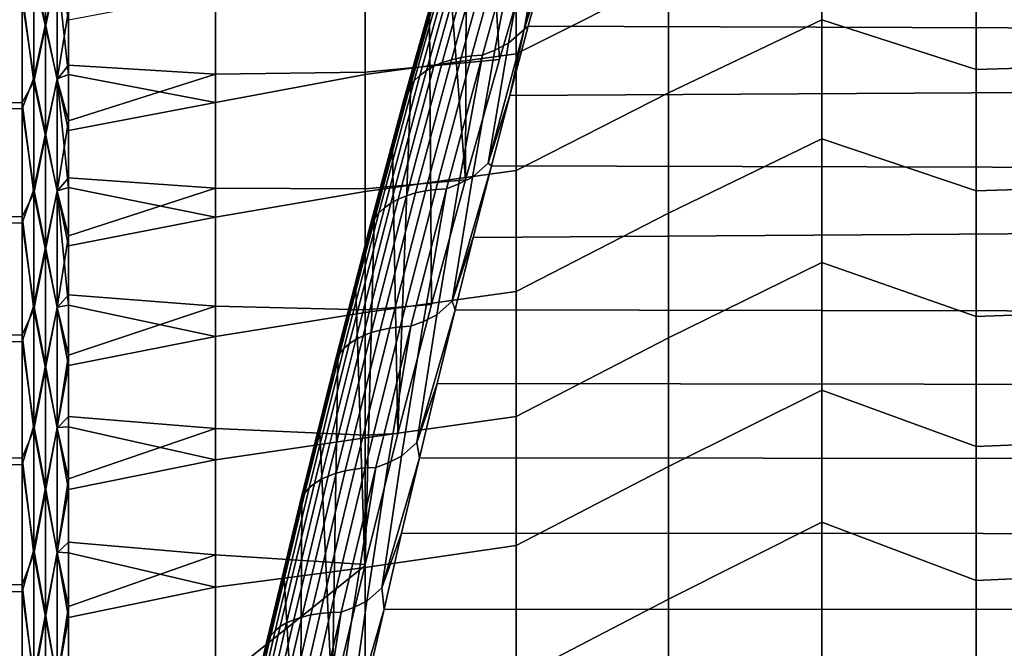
# Model space of a CAD drawing. Header units: metres. Extents: x -32 to 117, y -314 to 32.
# Tile 229 of 256: x 62.29 to 68.85, y 13.3 to 17.49. Entities that reach past the tile are written whole.
import ezdxf

# ---------------------------------------------------------------- set-up
doc = ezdxf.new("R2010")
doc.units = ezdxf.units.M
doc.layers.add('solid_24_501_064_XXX', color=7, linetype='CONTINUOUS')

msp = doc.modelspace()

# ---------------------------------------------------------------- linework, layer by layer
at = {"layer": 'solid_24_501_064_XXX'}
for points in [[(65.391724, 18.785742, 71.986946), (65.517021, 19.198593, 71.595581), (65.597603, 17.605177, 69.784073), (65.486092, 17.225227, 70.121872)], [(65.266762, 18.364923, 72.369659), (65.391724, 18.785742, 71.986946), (65.486092, 17.225227, 70.121872), (65.258102, 16.422176, 70.790504)], [(66.614128, 18.512415, 34.899109), (66.614128, 17.77282, 34.13168), (65.597748, 17.263161, 33.883675), (65.597748, 18.01041, 34.626369)], [(65.142303, 17.93671, 72.74321), (65.266762, 18.364923, 72.369659), (65.258102, 16.422176, 70.790504)], [(65.6511, 17.425495, 74.236359), (65.801109, 17.902807, 73.854134), (65.894295, 18.290638, 73.530319)], [(65.6511, 17.425495, 74.236359), (65.894295, 18.290638, 73.530319), (65.787704, 18.198626, 73.601128)], [(65.6511, 17.425495, 74.236359), (65.787704, 18.198626, 73.601128), (65.696869, 18.153111, 73.622025), (65.54557, 17.3332, 74.300713)], [(67.636871, 18.252714, 34.424706), (67.636871, 17.49008, 33.665615), (66.614128, 17.001438, 33.396206), (66.614128, 17.77282, 34.13168)], [(68.664307, 17.158291, 33.225727), (67.636871, 17.49008, 33.665615), (67.636871, 18.252714, 34.424706), (68.664307, 17.937294, 33.968536)], [(62.380379, 17.815538, 68.382797), (62.458523, 17.460968, 68.773567), (62.458523, 18.158585, 68.015739)], [(62.380379, 17.790241, 35.589733), (62.458523, 18.142879, 35.966476), (62.458523, 17.444521, 35.209328)], [(62.458523, 18.158585, 68.015739), (62.458523, 17.460968, 68.773567), (62.535694, 17.807659, 68.427727)], [(62.458523, 17.444521, 35.209328), (62.458523, 18.142879, 35.966476), (62.535694, 17.81041, 35.575256)], [(65.54557, 17.3332, 74.300713), (65.696869, 18.153111, 73.622025), (65.612541, 18.119265, 73.622925), (65.45533, 17.287828, 74.318253)], [(115.638115, 17.273754, 74.354836), (115.70607, 18.136072, 73.660881), (65.801109, 17.902807, 73.854134), (65.677727, 17.447453, 74.21949)], [(65.28775, 18.0383, 73.415382), (65.048309, 17.179266, 74.104462), (65.103951, 17.203634, 74.155838), (65.343819, 18.064219, 73.465515)], [(65.343819, 18.064219, 73.465515), (65.103951, 17.203634, 74.155838), (65.164711, 17.223507, 74.203194), (65.404961, 18.085461, 73.511772)], [(65.404961, 18.085461, 73.511772), (65.164711, 17.223507, 74.203194), (65.229988, 17.238688, 74.246056), (65.470566, 18.101816, 73.553696)], [(65.470566, 18.101816, 73.553696), (65.229988, 17.238688, 74.246056), (65.299141, 17.249023, 74.284012), (65.539993, 18.113121, 73.590866)], [(65.539993, 18.113121, 73.590866), (65.299141, 17.249023, 74.284012), (65.371483, 17.254414, 74.316673), (65.612541, 18.119265, 73.622925)], [(65.612541, 18.119265, 73.622925), (65.371483, 17.254414, 74.316673), (65.45533, 17.287828, 74.318253)], [(65.597748, 17.263161, 33.883675), (64.589394, 17.124125, 34.053436), (64.589394, 17.871964, 34.798031), (65.597748, 18.01041, 34.626369)], [(65.19297, 17.973495, 73.305511), (64.954529, 17.118044, 73.991714), (64.998337, 17.15064, 74.049576), (65.237297, 18.007957, 73.36187)], [(65.237297, 18.007957, 73.36187), (64.998337, 17.15064, 74.049576), (65.048309, 17.179266, 74.104462), (65.28775, 18.0383, 73.415382)], [(65.124374, 17.89361, 73.186485), (64.88707, 17.042257, 73.869408), (64.91732, 17.081797, 73.931465), (65.155205, 17.935255, 73.246857)], [(65.155205, 17.935255, 73.246857), (64.91732, 17.081797, 73.931465), (64.954529, 17.118044, 73.991714), (65.19297, 17.973495, 73.305511)], [(65.018326, 17.501034, 73.107613), (65.142303, 17.93671, 72.74321), (65.258102, 16.422176, 70.790504), (65.031937, 15.590197, 71.42411)], [(69.69474, 17.18928, 33.181652), (68.664307, 17.158291, 33.225727), (68.664307, 17.937294, 33.968536), (69.69474, 17.965252, 33.920971)], [(64.589394, 17.140598, 69.930832), (64.589394, 17.887753, 69.185547), (63.590717, 17.854891, 68.843834), (63.590717, 17.126463, 69.583969)], [(64.589394, 17.871964, 34.798031), (64.589394, 17.124125, 34.053436), (63.590717, 16.93873, 34.235115), (63.590717, 17.674978, 34.967476)], [(65.486092, 17.225227, 70.121872), (65.597603, 17.605177, 69.784073), (64.589394, 17.887753, 69.185547), (64.589394, 17.140598, 69.930832)], [(65.100777, 17.848976, 73.125), (64.86409, 16.999817, 73.80616), (64.88707, 17.042257, 73.869408), (65.124374, 17.89361, 73.186485)], [(65.6511, 17.425495, 74.236359), (65.677727, 17.447453, 74.21949), (65.801109, 17.902807, 73.854134)], [(62.380379, 17.815538, 68.382797), (62.30183, 17.625135, 68.582962), (62.380379, 17.102854, 69.125473)], [(62.380379, 17.815538, 68.382797), (62.380379, 17.102854, 69.125473), (62.458523, 17.460968, 68.773567)], [(62.458523, 17.444521, 35.209328), (62.535694, 17.81041, 35.575256), (62.535694, 17.09523, 34.832123)], [(62.458523, 17.460968, 68.773567), (62.535694, 17.092356, 69.170738), (62.535694, 17.807659, 68.427727)], [(62.535694, 17.81041, 35.575256), (62.611195, 17.490271, 35.203953), (62.611195, 17.125101, 34.831783)], [(62.535694, 17.09523, 34.832123), (62.535694, 17.81041, 35.575256), (62.611195, 17.125101, 34.831783)], [(62.535694, 17.807659, 68.427727), (62.535694, 17.092356, 69.170738), (62.611195, 17.551327, 68.732231)], [(62.611195, 17.551327, 68.732231), (62.611195, 17.187515, 69.105736), (63.590717, 17.126463, 69.583969), (63.590717, 17.854891, 68.843834)], [(65.076172, 17.752527, 73.001122), (64.840752, 16.907938, 73.678619), (64.848602, 16.954897, 73.742355), (65.084656, 17.801792, 73.063011)], [(65.084656, 17.801792, 73.063011), (64.848602, 16.954897, 73.742355), (64.86409, 16.999817, 73.80616), (65.100777, 17.848976, 73.125)], [(62.380379, 17.076412, 34.848156), (62.30183, 17.665873, 35.460442), (62.380379, 17.790241, 35.589733)], [(62.380379, 17.076412, 34.848156), (62.380379, 17.790241, 35.589733), (62.458523, 17.444521, 35.209328)], [(65.076172, 17.752527, 73.001122), (64.894745, 17.057547, 73.463181), (64.840752, 16.907938, 73.678619)], [(65.076172, 17.752527, 73.001122), (65.018326, 17.501034, 73.107613), (64.894745, 17.057547, 73.463181)], [(66.614128, 17.77282, 34.13168), (66.614128, 17.001438, 33.396206), (65.597748, 16.485312, 33.173092), (65.597748, 17.263161, 33.883675)], [(62.30183, 17.665873, 35.460442), (62.30183, 16.937359, 34.715157), (57.914215, 16.926891, 34.704903), (57.914215, 17.655293, 35.44915)], [(62.380379, 17.076412, 34.848156), (62.30183, 16.937359, 34.715157), (62.30183, 17.665873, 35.460442)], [(62.611195, 17.490271, 35.203953), (63.590717, 17.674978, 34.967476), (63.590717, 16.93873, 34.235115), (62.611195, 17.125101, 34.831783)], [(62.30183, 16.894791, 69.326454), (62.30183, 17.625135, 68.582962), (57.914215, 17.655293, 68.55085), (57.914215, 16.926891, 69.295097)], [(62.380379, 17.102854, 69.125473), (62.30183, 17.625135, 68.582962), (62.30183, 16.894791, 69.326454)], [(62.535694, 17.092356, 69.170738), (62.611195, 17.187515, 69.105736), (62.611195, 17.551327, 68.732231)], [(64.894745, 17.057547, 73.463181), (65.018326, 17.501034, 73.107613), (65.031937, 15.590197, 71.42411), (64.808174, 14.731319, 72.020988)], [(67.636871, 17.49008, 33.665615), (67.636871, 16.695906, 32.93959), (66.614128, 16.199652, 32.694008), (66.614128, 17.001438, 33.396206)], [(68.664307, 16.348557, 32.516548), (67.636871, 16.695906, 32.93959), (67.636871, 17.49008, 33.665615), (68.664307, 17.158291, 33.225727)], [(62.380379, 17.102854, 69.125473), (62.458523, 16.731749, 69.501045), (62.458523, 17.460968, 68.773567)], [(62.380379, 17.076412, 34.848156), (62.458523, 17.444521, 35.209328), (62.458523, 16.714588, 34.482567)], [(62.458523, 17.460968, 68.773567), (62.458523, 16.731749, 69.501045), (62.535694, 17.092356, 69.170738)], [(62.458523, 16.714588, 34.482567), (62.458523, 17.444521, 35.209328), (62.535694, 17.09523, 34.832123)], [(65.409843, 16.532742, 74.907875), (65.554878, 16.984747, 74.575279), (65.6511, 17.425495, 74.236359)], [(65.409843, 16.532742, 74.907875), (65.6511, 17.425495, 74.236359), (65.54557, 17.3332, 74.300713)], [(115.638115, 17.273754, 74.354836), (65.677727, 17.447453, 74.21949), (65.554878, 16.984747, 74.575279)], [(65.6511, 17.425495, 74.236359), (65.554878, 16.984747, 74.575279), (65.677727, 17.447453, 74.21949)], [(65.305389, 16.440504, 74.965912), (65.45533, 17.287828, 74.318253), (65.371483, 17.254414, 74.316673), (65.215752, 16.395451, 74.980156)], [(65.409843, 16.532742, 74.907875), (65.54557, 17.3332, 74.300713), (65.45533, 17.287828, 74.318253), (65.305389, 16.440504, 74.965912)], [(115.556938, 16.382875, 75.015938), (115.638115, 17.273754, 74.354836), (65.554878, 16.984747, 74.575279), (65.432747, 16.514923, 74.921341)], [(65.597748, 16.485312, 33.173092), (64.589394, 16.345293, 33.341324), (64.589394, 17.124125, 34.053436), (65.597748, 17.263161, 33.883675)], [(65.258102, 16.422176, 70.790504), (65.486092, 17.225227, 70.121872), (64.589394, 17.140598, 69.930832), (64.589394, 16.362421, 70.643654)], [(65.103951, 17.203634, 74.155838), (64.866043, 16.316219, 74.812057), (64.92643, 16.334677, 74.860458), (65.164711, 17.223507, 74.203194)], [(65.164711, 17.223507, 74.203194), (64.92643, 16.334677, 74.860458), (64.991379, 16.348644, 74.904221), (65.229988, 17.238688, 74.246056)], [(65.229988, 17.238688, 74.246056), (64.991379, 16.348644, 74.904221), (65.060265, 16.357979, 74.942917), (65.299141, 17.249023, 74.284012)], [(65.299141, 17.249023, 74.284012), (65.060265, 16.357979, 74.942917), (65.132393, 16.362593, 74.976158), (65.371483, 17.254414, 74.316673)], [(65.371483, 17.254414, 74.316673), (65.132393, 16.362593, 74.976158), (65.215752, 16.395451, 74.980156)], [(62.535694, 17.092356, 69.170738), (62.611195, 16.815758, 69.471321), (63.590717, 17.126463, 69.583969), (62.611195, 17.187515, 69.105736)], [(64.589394, 16.362421, 70.643654), (64.589394, 17.140598, 69.930832), (63.590717, 17.126463, 69.583969), (63.590717, 16.367382, 70.292641)], [(64.954529, 17.118044, 73.991714), (64.718048, 16.235924, 74.64402), (64.761337, 16.266596, 74.7033), (64.998337, 17.15064, 74.049576)], [(64.998337, 17.15064, 74.049576), (64.761337, 16.266596, 74.7033), (64.810837, 16.293449, 74.759499), (65.048309, 17.179266, 74.104462)], [(65.048309, 17.179266, 74.104462), (64.810837, 16.293449, 74.759499), (64.866043, 16.316219, 74.812057), (65.103951, 17.203634, 74.155838)], [(69.69474, 17.18928, 33.181652), (69.69474, 16.38291, 32.475609), (68.664307, 16.348557, 32.516548), (68.664307, 17.158291, 33.225727)], [(62.380379, 17.102854, 69.125473), (62.30183, 16.894791, 69.326454), (62.380379, 16.359238, 69.837181)], [(62.380379, 16.331697, 34.137604), (62.30183, 16.937359, 34.715157), (62.380379, 17.076412, 34.848156)], [(62.380379, 17.102854, 69.125473), (62.380379, 16.359238, 69.837181), (62.458523, 16.731749, 69.501045)], [(62.380379, 16.331697, 34.137604), (62.380379, 17.076412, 34.848156), (62.458523, 16.714588, 34.482567)], [(62.458523, 16.714588, 34.482567), (62.535694, 17.09523, 34.832123), (62.535694, 16.349072, 34.120102)], [(62.458523, 16.731749, 69.501045), (62.535694, 16.346077, 69.882637), (62.535694, 17.092356, 69.170738)], [(62.535694, 17.09523, 34.832123), (62.611195, 17.125101, 34.831783), (62.611195, 16.752014, 34.467552)], [(62.535694, 17.09523, 34.832123), (62.611195, 16.752014, 34.467552), (62.611195, 16.371183, 34.111427)], [(62.535694, 16.349072, 34.120102), (62.535694, 17.09523, 34.832123), (62.611195, 16.371183, 34.111427)], [(62.535694, 17.092356, 69.170738), (62.535694, 16.346077, 69.882637), (62.611195, 16.815758, 69.471321)], [(62.611195, 16.815758, 69.471321), (62.611195, 16.436226, 69.828835), (63.590717, 16.367382, 70.292641), (63.590717, 17.126463, 69.583969)], [(62.611195, 16.752014, 34.467552), (62.611195, 17.125101, 34.831783), (63.590717, 16.93873, 34.235115)], [(64.589394, 17.124125, 34.053436), (64.589394, 16.345293, 33.341324), (63.590717, 16.172165, 33.53455), (63.590717, 16.93873, 34.235115)], [(64.88707, 17.042257, 73.869408), (64.651726, 16.16437, 74.518585), (64.681389, 16.201735, 74.582245), (64.91732, 17.081797, 73.931465)], [(64.91732, 17.081797, 73.931465), (64.681389, 16.201735, 74.582245), (64.718048, 16.235924, 74.64402), (64.954529, 17.118044, 73.991714)], [(64.86409, 16.999817, 73.80616), (64.629349, 16.124195, 74.453659), (64.651726, 16.16437, 74.518585), (64.88707, 17.042257, 73.869408)], [(64.840752, 16.907938, 73.678619), (64.894745, 17.057547, 73.463181), (64.808174, 14.731319, 72.020988), (64.771713, 16.606863, 73.809464)], [(64.840752, 16.907938, 73.678619), (64.607277, 16.037035, 74.322632), (64.614487, 16.08161, 74.38813), (64.848602, 16.954897, 73.742355)], [(64.848602, 16.954897, 73.742355), (64.614487, 16.08161, 74.38813), (64.629349, 16.124195, 74.453659), (64.86409, 16.999817, 73.80616)], [(65.409843, 16.532742, 74.907875), (65.432747, 16.514923, 74.921341), (65.554878, 16.984747, 74.575279)], [(66.614128, 17.001438, 33.396206), (66.614128, 16.199652, 32.694008), (65.597748, 15.678241, 32.49588), (65.597748, 16.485312, 33.173092)], [(62.30183, 16.937359, 34.715157), (62.30183, 16.177437, 34.00193), (57.914215, 16.167145, 33.992683), (57.914215, 16.926891, 34.704903)], [(62.30183, 16.133116, 70.037811), (62.30183, 16.894791, 69.326454), (57.914215, 16.926891, 69.295097), (57.914215, 16.167145, 70.007317)], [(62.380379, 16.331697, 34.137604), (62.30183, 16.177437, 34.00193), (62.30183, 16.937359, 34.715157)], [(62.380379, 16.359238, 69.837181), (62.30183, 16.894791, 69.326454), (62.30183, 16.133116, 70.037811)], [(62.611195, 16.752014, 34.467552), (63.590717, 16.93873, 34.235115), (63.590717, 16.172165, 33.53455), (62.611195, 16.371183, 34.111427)], [(64.840752, 16.907938, 73.678619), (64.649399, 16.149609, 74.146027), (64.607277, 16.037035, 74.322632)], [(64.840752, 16.907938, 73.678619), (64.771713, 16.606863, 73.809464), (64.649399, 16.149609, 74.146027)], [(62.535694, 16.346077, 69.882637), (62.611195, 16.436226, 69.828835), (62.611195, 16.815758, 69.471321)], [(62.380379, 16.359238, 69.837181), (62.458523, 15.972249, 70.196846), (62.458523, 16.731749, 69.501045)], [(62.380379, 16.331697, 34.137604), (62.458523, 16.714588, 34.482567), (62.458523, 15.954408, 33.787506)], [(62.458523, 16.731749, 69.501045), (62.458523, 15.972249, 70.196846), (62.535694, 16.346077, 69.882637)], [(62.458523, 15.954408, 33.787506), (62.458523, 16.714588, 34.482567), (62.535694, 16.349072, 34.120102)], [(67.636871, 16.695906, 32.93959), (67.636871, 15.871625, 32.247936), (66.614128, 15.368891, 32.026337), (66.614128, 16.199652, 32.694008)], [(68.664307, 15.509541, 31.842262), (67.636871, 15.871625, 32.247936), (67.636871, 16.695906, 32.93959), (68.664307, 16.348557, 32.516548)], [(64.649399, 16.149609, 74.146027), (64.771713, 16.606863, 73.809464), (64.808174, 14.731319, 72.020988), (64.589378, 13.856012, 72.574875)], [(65.597748, 16.485312, 33.173092), (65.597748, 15.678241, 32.49588), (64.589394, 15.536878, 32.662983), (64.589394, 16.345293, 33.341324)], [(65.305389, 16.440504, 74.965912), (65.170868, 15.613691, 75.543846), (65.432747, 16.514923, 74.921341), (65.409843, 16.532742, 74.907875)], [(65.170868, 15.613691, 75.543846), (65.31134, 16.038193, 75.257523), (65.432747, 16.514923, 74.921341)], [(115.556938, 16.382875, 75.015938), (65.432747, 16.514923, 74.921341), (65.31134, 16.038193, 75.257523)], [(62.535694, 16.346077, 69.882637), (62.611195, 16.049095, 70.178101), (63.590717, 16.367382, 70.292641), (62.611195, 16.436226, 69.828835)], [(65.031937, 15.590197, 71.42411), (65.258102, 16.422176, 70.790504), (64.589394, 16.362421, 70.643654), (64.589394, 15.554629, 71.322739)], [(65.170868, 15.613691, 75.543846), (65.305389, 16.440504, 74.965912), (65.215752, 16.395451, 74.980156), (65.067528, 15.521837, 75.595688)], [(62.380379, 16.359238, 69.837181), (62.30183, 16.133116, 70.037811), (62.380379, 15.586033, 70.516617)], [(62.380379, 16.359238, 69.837181), (62.380379, 15.586033, 70.516617), (62.458523, 15.972249, 70.196846)], [(62.535694, 16.349072, 34.120102), (62.611195, 16.371183, 34.111427), (62.611195, 15.982783, 33.763569)], [(62.611195, 15.982783, 33.763569), (62.611195, 16.371183, 34.111427), (63.590717, 16.172165, 33.53455)], [(62.611195, 16.049095, 70.178101), (62.611195, 15.654544, 70.518967), (63.590717, 15.579004, 70.968567), (63.590717, 16.367382, 70.292641)], [(64.589394, 15.554629, 71.322739), (64.589394, 16.362421, 70.643654), (63.590717, 16.367382, 70.292641), (63.590717, 15.579004, 70.968567)], [(64.991379, 16.348644, 74.904221), (64.755104, 15.432972, 75.527168), (64.823715, 15.441278, 75.566559), (65.060265, 16.357979, 74.942917)], [(65.060265, 16.357979, 74.942917), (64.823715, 15.441278, 75.566559), (64.895645, 15.445088, 75.600349), (65.132393, 16.362593, 74.976158)], [(65.132393, 16.362593, 74.976158), (64.895645, 15.445088, 75.600349), (64.9785, 15.47727, 75.606712)], [(65.067528, 15.521837, 75.595688), (65.215752, 16.395451, 74.980156), (65.132393, 16.362593, 74.976158), (64.9785, 15.47727, 75.606712)], [(115.46328, 15.464045, 75.643303), (115.556938, 16.382875, 75.015938), (65.31134, 16.038193, 75.257523), (65.190529, 15.554741, 75.58371)], [(69.69474, 16.38291, 32.475609), (69.69474, 15.547568, 31.804092), (68.664307, 15.509541, 31.842262), (68.664307, 16.348557, 32.516548)], [(62.380379, 15.557446, 33.459358), (62.30183, 16.177437, 34.00193), (62.380379, 16.331697, 34.137604)], [(62.380379, 15.557446, 33.459358), (62.380379, 16.331697, 34.137604), (62.458523, 15.954408, 33.787506)], [(62.458523, 15.954408, 33.787506), (62.535694, 16.349072, 34.120102), (62.535694, 15.573286, 33.440483)], [(62.458523, 15.972249, 70.196846), (62.535694, 15.570177, 70.562126), (62.535694, 16.346077, 69.882637)], [(62.535694, 16.349072, 34.120102), (62.611195, 15.982783, 33.763569), (62.611195, 15.586993, 33.424145)], [(62.535694, 15.573286, 33.440483), (62.535694, 16.349072, 34.120102), (62.611195, 15.586993, 33.424145)], [(62.535694, 16.346077, 69.882637), (62.535694, 15.570177, 70.562126), (62.611195, 16.049095, 70.178101)], [(64.589394, 16.345293, 33.341324), (64.589394, 15.536878, 32.662983), (63.590717, 15.376653, 32.867035), (63.590717, 16.172165, 33.53455)], [(64.761337, 16.266596, 74.7033), (64.526649, 15.357104, 75.322044), (64.575676, 15.382133, 75.379486), (64.810837, 16.293449, 74.759499)], [(64.810837, 16.293449, 74.759499), (64.575676, 15.382133, 75.379486), (64.630463, 15.403254, 75.433167), (64.866043, 16.316219, 74.812057)], [(64.866043, 16.316219, 74.812057), (64.630463, 15.403254, 75.433167), (64.690468, 15.420256, 75.482559), (64.92643, 16.334677, 74.860458)], [(64.92643, 16.334677, 74.860458), (64.690468, 15.420256, 75.482559), (64.755104, 15.432972, 75.527168), (64.991379, 16.348644, 74.904221)], [(64.681389, 16.201735, 74.582245), (64.447762, 15.296348, 75.198196), (64.483871, 15.328415, 75.261414), (64.718048, 16.235924, 74.64402)], [(64.718048, 16.235924, 74.64402), (64.483871, 15.328415, 75.261414), (64.526649, 15.357104, 75.322044), (64.761337, 16.266596, 74.7033)], [(62.30183, 16.177437, 34.00193), (62.30183, 15.387515, 33.322086), (57.914215, 15.37746, 33.313808), (57.914215, 16.167145, 33.992683)], [(62.30183, 15.341524, 70.715706), (62.30183, 16.133116, 70.037811), (57.914215, 16.167145, 70.007317), (57.914215, 15.37746, 70.686188)], [(62.380379, 15.557446, 33.459358), (62.30183, 15.387515, 33.322086), (62.30183, 16.177437, 34.00193)], [(62.611195, 15.982783, 33.763569), (63.590717, 16.172165, 33.53455), (63.590717, 15.376653, 32.867035), (62.611195, 15.586993, 33.424145)], [(64.629349, 16.124195, 74.453659), (64.396904, 15.223379, 75.066505), (64.418678, 15.26122, 75.133011), (64.651726, 16.16437, 74.518585)], [(64.651726, 16.16437, 74.518585), (64.418678, 15.26122, 75.133011), (64.447762, 15.296348, 75.198196), (64.681389, 16.201735, 74.582245)], [(66.614128, 16.199652, 32.694008), (66.614128, 15.368891, 32.026337), (65.597748, 14.843381, 31.853239), (65.597748, 15.678241, 32.49588)], [(62.380379, 15.586033, 70.516617), (62.30183, 16.133116, 70.037811), (62.30183, 15.341524, 70.715706)], [(64.614487, 16.08161, 74.38813), (64.38266, 15.1832, 74.999329), (64.396904, 15.223379, 75.066505), (64.629349, 16.124195, 74.453659)], [(64.527802, 15.685801, 74.472816), (64.649399, 16.149609, 74.146027), (64.589378, 13.856012, 72.574875), (64.587074, 13.846596, 72.580551)], [(64.607277, 16.037035, 74.322632), (64.649399, 16.149609, 74.146027), (64.527802, 15.685801, 74.472816)], [(62.535694, 15.570177, 70.562126), (62.611195, 15.654544, 70.518967), (62.611195, 16.049095, 70.178101)], [(64.607277, 16.037035, 74.322632), (64.376083, 15.141079, 74.932159), (64.38266, 15.1832, 74.999329), (64.614487, 16.08161, 74.38813)], [(64.607277, 16.037035, 74.322632), (64.406822, 15.214991, 74.790154), (64.376083, 15.141079, 74.932159)], [(64.607277, 16.037035, 74.322632), (64.527802, 15.685801, 74.472816), (64.406822, 15.214991, 74.790154)], [(65.170868, 15.613691, 75.543846), (65.190529, 15.554741, 75.58371), (65.31134, 16.038193, 75.257523)], [(62.380379, 15.586033, 70.516617), (62.458523, 15.183843, 70.859718), (62.458523, 15.972249, 70.196846)], [(62.458523, 15.972249, 70.196846), (62.458523, 15.183843, 70.859718), (62.535694, 15.570177, 70.562126)], [(62.380379, 15.557446, 33.459358), (62.458523, 15.954408, 33.787506), (62.458523, 15.165352, 33.125412)], [(62.458523, 15.165352, 33.125412), (62.458523, 15.954408, 33.787506), (62.535694, 15.573286, 33.440483)], [(67.636871, 15.871625, 32.247936), (67.636871, 15.018722, 31.591902), (66.614128, 14.510643, 31.394388), (66.614128, 15.368891, 32.026337)], [(68.664307, 14.642746, 31.204082), (67.636871, 15.018722, 31.591902), (67.636871, 15.871625, 32.247936), (68.664307, 15.509541, 31.842262)], [(62.535694, 15.570177, 70.562126), (62.611195, 15.252755, 70.851265), (63.590717, 15.579004, 70.968567), (62.611195, 15.654544, 70.518967)], [(64.406822, 15.214991, 74.790154), (64.527802, 15.685801, 74.472816), (64.587074, 13.846596, 72.580551), (64.369164, 12.938108, 73.101341)], [(65.597748, 15.678241, 32.49588), (65.597748, 14.843381, 31.853239), (64.589394, 14.70034, 32.019642), (64.589394, 15.536878, 32.662983)], [(62.380379, 15.586033, 70.516617), (62.30183, 15.341524, 70.715706), (62.380379, 14.784637, 71.162567)], [(62.380379, 15.586033, 70.516617), (62.380379, 14.784637, 71.162567), (62.458523, 15.183843, 70.859718)], [(62.458523, 15.165352, 33.125412), (62.535694, 15.573286, 33.440483), (62.535694, 14.769278, 32.794495)], [(62.458523, 15.183843, 70.859718), (62.535694, 14.766061, 71.207977), (62.535694, 15.570177, 70.562126)], [(62.535694, 15.573286, 33.440483), (62.611195, 15.586993, 33.424145), (62.611195, 15.183997, 33.093307)], [(62.535694, 14.769278, 32.794495), (62.535694, 15.573286, 33.440483), (62.611195, 15.183997, 33.093307)], [(62.535694, 15.570177, 70.562126), (62.535694, 14.766061, 71.207977), (62.611195, 15.252755, 70.851265)], [(62.611195, 15.183997, 33.093307), (62.611195, 15.586993, 33.424145), (63.590717, 15.376653, 32.867035)], [(62.611195, 15.252755, 70.851265), (62.611195, 14.843914, 71.17485), (63.590717, 14.762743, 71.610542), (63.590717, 15.579004, 70.968567)], [(64.589394, 14.718683, 71.96685), (64.589394, 15.554629, 71.322739), (63.590717, 15.579004, 70.968567), (63.590717, 14.762743, 71.610542)], [(64.808174, 14.731319, 72.020988), (65.031937, 15.590197, 71.42411), (64.589394, 15.554629, 71.322739), (64.589394, 14.718683, 71.96685)], [(65.067528, 15.521837, 75.595688), (64.934547, 14.669658, 76.143227), (65.190529, 15.554741, 75.58371), (65.170868, 15.613691, 75.543846)], [(62.380379, 14.755055, 32.814644), (62.30183, 15.387515, 33.322086), (62.380379, 15.557446, 33.459358)], [(62.380379, 14.755055, 32.814644), (62.380379, 15.557446, 33.459358), (62.458523, 15.165352, 33.125412)], [(64.589394, 14.70034, 32.019642), (63.590717, 14.553618, 32.233765), (63.590717, 15.376653, 32.867035), (64.589394, 15.536878, 32.662983)], [(64.934547, 14.669658, 76.143227), (65.067528, 15.521837, 75.595688), (64.9785, 15.47727, 75.606712), (64.832336, 14.578503, 76.189011)], [(64.934547, 14.669658, 76.143227), (65.070473, 15.064807, 75.899757), (65.190529, 15.554741, 75.58371)], [(115.411713, 14.994534, 75.943924), (115.46328, 15.464045, 75.643303), (65.190529, 15.554741, 75.58371), (65.070473, 15.064807, 75.899757)], [(69.69474, 15.547568, 31.804092), (69.69474, 14.684733, 31.168289), (68.664307, 14.642746, 31.204082), (68.664307, 15.509541, 31.842262)], [(64.690468, 15.420256, 75.482559), (64.457191, 14.481529, 76.068466), (64.521507, 14.492961, 76.113884), (64.755104, 15.432972, 75.527168)], [(64.755104, 15.432972, 75.527168), (64.521507, 14.492961, 76.113884), (64.589859, 14.500206, 76.153938), (64.823715, 15.441278, 75.566559)], [(64.823715, 15.441278, 75.566559), (64.589859, 14.500206, 76.153938), (64.661583, 14.503194, 76.18824), (64.895645, 15.445088, 75.600349)], [(64.895645, 15.445088, 75.600349), (64.661583, 14.503194, 76.18824), (64.743935, 14.534582, 76.196892)], [(64.832336, 14.578503, 76.189011), (64.9785, 15.47727, 75.606712), (64.895645, 15.445088, 75.600349), (64.743935, 14.534582, 76.196892)], [(62.30183, 15.387515, 33.322086), (62.30183, 14.569057, 32.676891), (57.914215, 14.559301, 32.669537), (57.914215, 15.37746, 33.313808)], [(62.30183, 14.521484, 71.358887), (62.30183, 15.341524, 70.715706), (57.914215, 15.37746, 70.686188), (57.914215, 14.559301, 71.33046)], [(62.380379, 14.755055, 32.814644), (62.30183, 14.569057, 32.676891), (62.30183, 15.387515, 33.322086)], [(62.611195, 14.773981, 32.771214), (62.611195, 15.183997, 33.093307), (63.590717, 15.376653, 32.867035), (63.590717, 14.553618, 32.233765)], [(64.526649, 15.357104, 75.322044), (64.29464, 14.423448, 75.904793), (64.343193, 14.4466, 75.963402), (64.575676, 15.382133, 75.379486)], [(64.575676, 15.382133, 75.379486), (64.343193, 14.4466, 75.963402), (64.39756, 14.466024, 76.018143), (64.630463, 15.403254, 75.433167)], [(64.630463, 15.403254, 75.433167), (64.39756, 14.466024, 76.018143), (64.457191, 14.481529, 76.068466), (64.690468, 15.420256, 75.482559)], [(66.614128, 15.368891, 32.026337), (66.614128, 14.510643, 31.394388), (65.597748, 13.982211, 31.246309), (65.597748, 14.843381, 31.853239)], [(62.380379, 14.784637, 71.162567), (62.30183, 15.341524, 70.715706), (62.30183, 14.521484, 71.358887)], [(64.447762, 15.296348, 75.198196), (64.216797, 14.366909, 75.778313), (64.252365, 14.396796, 75.842896), (64.483871, 15.328415, 75.261414)], [(64.483871, 15.328415, 75.261414), (64.252365, 14.396796, 75.842896), (64.29464, 14.423448, 75.904793), (64.526649, 15.357104, 75.322044)], [(62.535694, 14.766061, 71.207977), (62.611195, 14.843914, 71.17485), (62.611195, 15.252755, 70.851265)], [(64.396904, 15.223379, 75.066505), (64.167107, 14.298642, 75.643684), (64.188278, 14.334084, 75.711685), (64.418678, 15.26122, 75.133011)], [(64.418678, 15.26122, 75.133011), (64.188278, 14.334084, 75.711685), (64.216797, 14.366909, 75.778313), (64.447762, 15.296348, 75.198196)], [(62.380379, 14.784637, 71.162567), (62.458523, 14.367956, 71.488457), (62.458523, 15.183843, 70.859718)], [(62.458523, 15.183843, 70.859718), (62.458523, 14.367956, 71.488457), (62.535694, 14.766061, 71.207977)], [(62.535694, 14.769278, 32.794495), (62.611195, 15.183997, 33.093307), (62.611195, 14.773981, 32.771214)], [(64.376083, 15.141079, 74.932159), (64.14753, 14.221338, 75.506226), (64.153473, 14.260936, 75.574966), (64.38266, 15.1832, 74.999329)], [(64.38266, 15.1832, 74.999329), (64.153473, 14.260936, 75.574966), (64.167107, 14.298642, 75.643684), (64.396904, 15.223379, 75.066505)], [(64.376083, 15.141079, 74.932159), (64.406822, 15.214991, 74.790154), (64.369164, 12.938108, 73.101341), (64.286598, 14.737811, 75.097664)], [(62.380379, 14.755055, 32.814644), (62.458523, 15.165352, 33.125412), (62.458523, 14.348849, 32.497475)], [(62.458523, 14.348849, 32.497475), (62.458523, 15.165352, 33.125412), (62.535694, 14.769278, 32.794495)], [(64.376083, 15.141079, 74.932159), (64.167297, 14.254915, 75.394943), (64.14753, 14.221338, 75.506226)], [(64.376083, 15.141079, 74.932159), (64.286598, 14.737811, 75.097664), (64.167297, 14.254915, 75.394943)], [(64.934547, 14.669658, 76.143227), (64.951332, 14.568635, 76.205521), (65.070473, 15.064807, 75.899757)], [(115.357117, 14.518457, 76.235657), (115.411713, 14.994534, 75.943924), (65.070473, 15.064807, 75.899757), (64.951332, 14.568635, 76.205521)], [(67.636871, 15.018722, 31.591902), (67.636871, 14.138736, 30.972668), (66.614128, 13.626444, 30.799292), (66.614128, 14.510643, 31.394388)], [(68.664307, 13.749725, 30.603148), (67.636871, 14.138736, 30.972668), (67.636871, 15.018722, 31.591902), (68.664307, 14.642746, 31.204082)], [(62.535694, 14.766061, 71.207977), (62.611195, 14.428211, 71.489571), (63.590717, 14.762743, 71.610542), (62.611195, 14.843914, 71.17485)], [(65.597748, 14.843381, 31.853239), (65.597748, 13.982211, 31.246309), (64.589394, 13.837197, 31.412462), (64.589394, 14.70034, 32.019642)], [(62.380379, 14.784637, 71.162567), (62.30183, 14.521484, 71.358887), (62.380379, 13.956503, 71.773865)], [(62.380379, 14.784637, 71.162567), (62.380379, 13.956503, 71.773865), (62.458523, 14.367956, 71.488457)], [(62.380379, 13.925979, 32.204628), (62.30183, 14.569057, 32.676891), (62.380379, 14.755055, 32.814644)], [(62.380379, 13.925979, 32.204628), (62.380379, 14.755055, 32.814644), (62.458523, 14.348849, 32.497475)], [(62.458523, 14.348849, 32.497475), (62.535694, 14.769278, 32.794495), (62.535694, 13.938504, 32.183315)], [(62.458523, 14.367956, 71.488457), (62.535694, 13.935185, 71.819023), (62.535694, 14.766061, 71.207977)], [(62.535694, 14.769278, 32.794495), (62.611195, 14.773981, 32.771214), (62.611195, 14.357134, 32.458008)], [(62.535694, 13.938504, 32.183315), (62.535694, 14.769278, 32.794495), (62.611195, 14.357134, 32.458008)], [(62.535694, 14.766061, 71.207977), (62.535694, 13.935185, 71.819023), (62.611195, 14.428211, 71.489571)], [(62.611195, 14.357134, 32.458008), (62.611195, 14.773981, 32.771214), (63.590717, 14.553618, 32.233765)], [(62.611195, 14.428211, 71.489571), (62.611195, 14.005837, 71.79528), (63.590717, 13.920058, 72.217415), (63.590717, 14.762743, 71.610542)], [(64.589378, 13.856012, 72.574875), (64.589394, 14.718683, 71.96685), (63.590717, 14.762743, 71.610542), (63.590717, 13.920058, 72.217415)], [(64.167297, 14.254915, 75.394943), (64.286598, 14.737811, 75.097664), (64.369164, 12.938108, 73.101341), (64.154716, 12.007052, 73.582817)], [(64.808174, 14.731319, 72.020988), (64.589394, 14.718683, 71.96685), (64.589378, 13.856012, 72.574875)], [(64.589394, 13.837197, 31.412462), (63.590717, 13.704535, 31.635876), (63.590717, 14.553618, 32.233765), (64.589394, 14.70034, 32.019642)], [(64.832336, 14.578503, 76.189011), (64.701248, 13.701999, 76.705025), (64.951332, 14.568635, 76.205521), (64.934547, 14.669658, 76.143227)], [(69.69474, 14.684733, 31.168289), (69.69474, 13.795932, 30.569324), (68.664307, 13.749725, 30.603148), (68.664307, 14.642746, 31.204082)], [(62.30183, 14.569057, 32.676891), (62.30183, 13.723576, 32.067528), (57.914215, 13.714181, 32.061062), (57.914215, 14.559301, 32.669537)], [(62.30183, 13.67451, 71.966164), (62.30183, 14.521484, 71.358887), (57.914215, 14.559301, 71.33046), (57.914215, 13.714181, 71.938934)], [(62.380379, 13.925979, 32.204628), (62.30183, 13.723576, 32.067528), (62.30183, 14.569057, 32.676891)], [(62.380379, 13.956503, 71.773865), (62.30183, 14.521484, 71.358887), (62.30183, 13.67451, 71.966164)], [(62.611195, 13.933649, 32.153839), (62.611195, 14.357134, 32.458008), (63.590717, 14.553618, 32.233765), (63.590717, 13.704535, 31.635876)], [(64.600174, 13.611855, 76.744919), (64.743935, 14.534582, 76.196892), (64.661583, 14.503194, 76.18824), (64.512413, 13.56874, 76.749756)], [(64.701248, 13.701999, 76.705025), (64.832336, 14.578503, 76.189011), (64.743935, 14.534582, 76.196892), (64.600174, 13.611855, 76.744919)], [(64.701248, 13.701999, 76.705025), (64.833138, 14.066448, 76.50087), (64.951332, 14.568635, 76.205521)], [(115.299675, 14.035898, 76.518394), (115.357117, 14.518457, 76.235657), (64.951332, 14.568635, 76.205521), (64.833138, 14.066448, 76.50087)], [(64.343193, 14.4466, 75.963402), (64.113739, 13.488194, 76.510315), (64.167686, 13.505878, 76.566048), (64.39756, 14.466024, 76.018143)], [(64.39756, 14.466024, 76.018143), (64.167686, 13.505878, 76.566048), (64.226952, 13.519847, 76.617249), (64.457191, 14.481529, 76.068466)], [(64.457191, 14.481529, 76.068466), (64.226952, 13.519847, 76.617249), (64.290947, 13.52996, 76.663422), (64.521507, 14.492961, 76.113884)], [(64.521507, 14.492961, 76.113884), (64.290947, 13.52996, 76.663422), (64.359039, 13.536118, 76.704094), (64.589859, 14.500206, 76.153938)], [(64.589859, 14.500206, 76.153938), (64.359039, 13.536118, 76.704094), (64.430557, 13.53826, 76.738876), (64.661583, 14.503194, 76.18824)], [(64.661583, 14.503194, 76.18824), (64.430557, 13.53826, 76.738876), (64.512413, 13.56874, 76.749756)], [(66.614128, 14.510643, 31.394388), (66.614128, 13.626444, 30.799292), (65.597748, 13.096258, 30.676165), (65.597748, 13.982211, 31.246309)], [(62.535694, 13.935185, 71.819023), (62.611195, 14.005837, 71.79528), (62.611195, 14.428211, 71.489571)], [(64.216797, 14.366909, 75.778313), (63.988834, 13.414759, 76.321655), (64.023872, 13.442407, 76.387512), (64.252365, 14.396796, 75.842896)], [(64.252365, 14.396796, 75.842896), (64.023872, 13.442407, 76.387512), (64.065643, 13.466967, 76.450607), (64.29464, 14.423448, 75.904793)], [(64.29464, 14.423448, 75.904793), (64.065643, 13.466967, 76.450607), (64.113739, 13.488194, 76.510315), (64.343193, 14.4466, 75.963402)], [(62.380379, 13.956503, 71.773865), (62.458523, 13.526067, 72.081924), (62.458523, 14.367956, 71.488457)], [(62.380379, 13.925979, 32.204628), (62.458523, 14.348849, 32.497475), (62.458523, 13.506378, 31.904833)], [(62.458523, 14.367956, 71.488457), (62.458523, 13.526067, 72.081924), (62.535694, 13.935185, 71.819023)], [(62.458523, 13.506378, 31.904833), (62.458523, 14.348849, 32.497475), (62.535694, 13.938504, 32.183315)], [(62.535694, 13.938504, 32.183315), (62.611195, 14.357134, 32.458008), (62.611195, 13.933649, 32.153839)], [(64.167107, 14.298642, 75.643684), (63.9403, 13.351315, 76.184273), (63.960888, 13.384294, 76.253685), (64.188278, 14.334084, 75.711685)], [(64.188278, 14.334084, 75.711685), (63.960888, 13.384294, 76.253685), (63.988834, 13.414759, 76.321655), (64.216797, 14.366909, 75.778313)], [(64.14753, 14.221338, 75.506226), (63.921951, 13.279139, 76.043892), (63.92728, 13.316147, 76.114113), (64.153473, 14.260936, 75.574966)], [(64.153473, 14.260936, 75.574966), (63.92728, 13.316147, 76.114113), (63.9403, 13.351315, 76.184273), (64.167107, 14.298642, 75.643684)], [(64.14753, 14.221338, 75.506226), (64.167297, 14.254915, 75.394943), (64.154716, 12.007052, 73.582817), (64.048943, 13.766396, 75.681915)], [(63.921951, 13.279139, 76.043892), (64.14753, 14.221338, 75.506226), (64.048943, 13.766396, 75.681915), (63.931419, 13.271723, 75.95887)], [(67.636871, 14.138736, 30.972668), (67.636871, 13.233253, 30.391356), (66.614128, 12.717875, 30.242111), (66.614128, 13.626444, 30.799292)], [(68.664307, 12.832078, 30.040537), (67.636871, 13.233253, 30.391356), (67.636871, 14.138736, 30.972668), (68.664307, 13.749725, 30.603148)], [(64.701248, 13.701999, 76.705025), (64.715759, 13.558444, 76.785713), (64.833138, 14.066448, 76.50087)], [(115.23941, 13.546986, 76.791977), (115.299675, 14.035898, 76.518394), (64.833138, 14.066448, 76.50087), (64.715759, 13.558444, 76.785713)], [(62.535694, 13.935185, 71.819023), (62.611195, 13.576988, 72.091843), (63.590717, 13.920058, 72.217415), (62.611195, 14.005837, 71.79528)], [(62.380379, 13.956503, 71.773865), (62.30183, 13.67451, 71.966164), (62.380379, 13.103126, 72.349388)], [(62.380379, 13.071714, 31.630419), (62.30183, 13.723576, 32.067528), (62.380379, 13.925979, 32.204628)], [(62.380379, 13.956503, 71.773865), (62.380379, 13.103126, 72.349388), (62.458523, 13.526067, 72.081924)], [(62.380379, 13.071714, 31.630419), (62.380379, 13.925979, 32.204628), (62.458523, 13.506378, 31.904833)], [(62.458523, 13.506378, 31.904833), (62.535694, 13.938504, 32.183315), (62.535694, 13.082472, 31.608044)], [(62.458523, 13.526067, 72.081924), (62.535694, 13.079057, 72.39415), (62.535694, 13.935185, 71.819023)], [(62.535694, 13.938504, 32.183315), (62.611195, 13.933649, 32.153839), (62.611195, 13.503723, 31.858843)], [(62.535694, 13.082472, 31.608044), (62.535694, 13.938504, 32.183315), (62.611195, 13.503723, 31.858843)], [(62.535694, 13.935185, 71.819023), (62.535694, 13.079057, 72.39415), (62.611195, 13.576988, 72.091843)], [(62.611195, 13.503723, 31.858843), (62.611195, 13.933649, 32.153839), (63.590717, 13.704535, 31.635876)], [(65.597748, 13.982211, 31.246309), (65.597748, 13.096258, 30.676165), (64.589394, 12.949009, 30.842545), (64.589394, 13.837197, 31.412462)], [(62.611195, 13.576988, 72.091843), (62.611195, 13.141862, 72.379112), (63.590717, 13.052458, 72.788101), (63.590717, 13.920058, 72.217415)], [(64.587074, 13.846596, 72.580551), (64.589378, 13.856012, 72.574875), (63.590717, 13.920058, 72.217415), (63.590717, 13.052458, 72.788101)], [(64.369164, 12.938108, 73.101341), (64.587074, 13.846596, 72.580551), (63.590717, 13.052458, 72.788101)], [(64.589394, 12.949009, 30.842545), (63.590717, 12.830923, 31.074436), (63.590717, 13.704535, 31.635876), (64.589394, 13.837197, 31.412462)], [(69.69474, 13.795932, 30.569324), (69.69474, 12.882733, 30.008257), (68.664307, 12.832078, 30.040537), (68.664307, 13.749725, 30.603148)], [(63.931419, 13.271723, 75.95887), (64.048943, 13.766396, 75.681915), (64.154716, 12.007052, 73.582817), (63.944241, 11.055529, 74.023758)], [(62.30183, 13.723576, 32.067528), (62.30183, 12.852636, 31.495129), (57.914215, 12.843666, 31.48951), (57.914215, 13.714181, 32.061062)], [(62.30183, 12.802168, 72.536415), (62.30183, 13.67451, 71.966164), (57.914215, 13.714181, 71.938934), (57.914215, 12.843666, 72.51049)], [(62.380379, 13.071714, 31.630419), (62.30183, 12.852636, 31.495129), (62.30183, 13.723576, 32.067528)], [(62.380379, 13.103126, 72.349388), (62.30183, 13.67451, 71.966164), (62.30183, 12.802168, 72.536415)], [(62.611195, 13.067554, 31.57316), (62.611195, 13.503723, 31.858843), (63.590717, 13.704535, 31.635876), (63.590717, 12.830923, 31.074436)], [(64.600174, 13.611855, 76.744919), (64.471313, 12.712172, 77.228371), (64.715759, 13.558444, 76.785713), (64.701248, 13.701999, 76.705025)], [(64.471313, 12.712172, 77.228371), (64.600174, 13.611855, 76.744919), (64.512413, 13.56874, 76.749756), (64.371399, 12.62334, 77.26255)], [(66.614128, 13.626444, 30.799292), (66.614128, 12.717875, 30.242111), (65.597748, 12.187091, 30.143816), (65.597748, 13.096258, 30.676165)], [(62.535694, 13.079057, 72.39415), (62.611195, 13.141862, 72.379112), (62.611195, 13.576988, 72.091843)], [(64.226952, 13.519847, 76.617249), (64.000092, 12.53664, 77.128059), (64.063782, 12.545403, 77.174934), (64.290947, 13.52996, 76.663422)], [(64.290947, 13.52996, 76.663422), (64.063782, 12.545403, 77.174934), (64.131615, 12.550447, 77.216187), (64.359039, 13.536118, 76.704094)], [(64.359039, 13.536118, 76.704094), (64.131615, 12.550447, 77.216187), (64.202934, 12.551723, 77.251419), (64.430557, 13.53826, 76.738876)], [(64.430557, 13.53826, 76.738876), (64.202934, 12.551723, 77.251419), (64.284271, 12.581185, 77.264435)], [(64.371399, 12.62334, 77.26255), (64.512413, 13.56874, 76.749756), (64.430557, 13.53826, 76.738876), (64.284271, 12.581185, 77.264435)], [(64.471313, 12.712172, 77.228371), (64.599335, 13.04487, 77.059921), (64.715759, 13.558444, 76.785713)], [(115.17614, 13.051933, 77.056244), (115.23941, 13.546986, 76.791977), (64.715759, 13.558444, 76.785713), (64.599335, 13.04487, 77.059921)], [(62.380379, 13.103126, 72.349388), (62.458523, 12.659698, 72.639046), (62.458523, 13.526067, 72.081924)], [(62.380379, 13.071714, 31.630419), (62.458523, 13.506378, 31.904833), (62.458523, 12.639463, 31.34856)], [(62.458523, 13.526067, 72.081924), (62.458523, 12.659698, 72.639046), (62.535694, 13.079057, 72.39415)], [(62.458523, 12.639463, 31.34856), (62.458523, 13.506378, 31.904833), (62.535694, 13.082472, 31.608044)], [(62.535694, 13.082472, 31.608044), (62.611195, 13.503723, 31.858843), (62.611195, 13.067554, 31.57316)], [(64.023872, 13.442407, 76.387512), (63.798733, 12.466671, 76.89444), (63.840012, 12.489088, 76.958649), (64.065643, 13.466967, 76.450607)], [(64.065643, 13.466967, 76.450607), (63.840012, 12.489088, 76.958649), (63.887653, 12.508343, 77.019386), (64.113739, 13.488194, 76.510315)], [(64.113739, 13.488194, 76.510315), (63.887653, 12.508343, 77.019386), (63.941193, 12.524246, 77.076042), (64.167686, 13.505878, 76.566048)], [(64.167686, 13.505878, 76.566048), (63.941193, 12.524246, 77.076042), (64.000092, 12.53664, 77.128059), (64.226952, 13.519847, 76.617249)], [(63.960888, 13.384294, 76.253685), (63.736839, 12.413269, 76.758163), (63.764229, 12.441315, 76.827393), (63.988834, 13.414759, 76.321655)], [(63.988834, 13.414759, 76.321655), (63.764229, 12.441315, 76.827393), (63.798733, 12.466671, 76.89444), (64.023872, 13.442407, 76.387512)], [(63.92728, 13.316147, 76.114113), (63.704411, 12.350245, 76.615936), (63.716835, 12.382812, 76.687447), (63.9403, 13.351315, 76.184273)], [(63.9403, 13.351315, 76.184273), (63.716835, 12.382812, 76.687447), (63.736839, 12.413269, 76.758163), (63.960888, 13.384294, 76.253685)], [(63.921951, 13.279139, 76.043892), (63.699696, 12.315888, 76.544334), (63.704411, 12.350245, 76.615936), (63.92728, 13.316147, 76.114113)]]:
    msp.add_3dface(points, dxfattribs=at)

doc.saveas('drawing.dxf')
